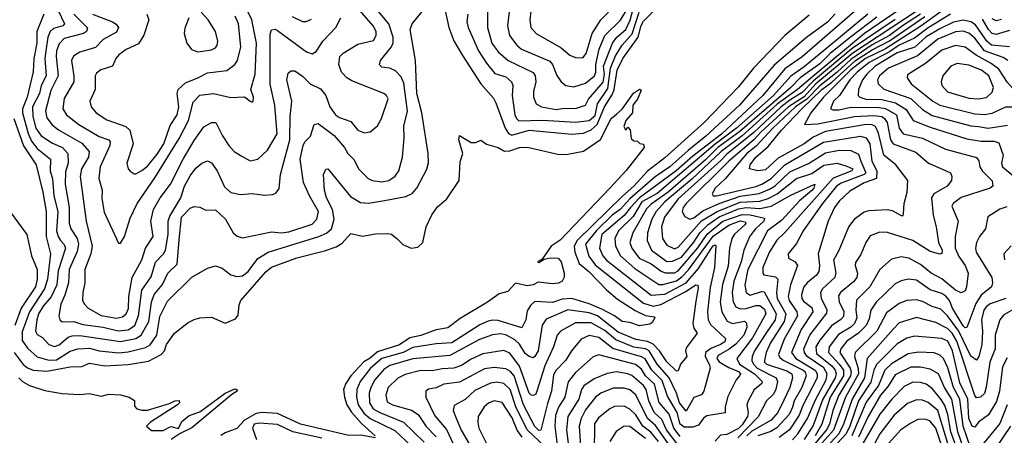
# Model space of a CAD drawing. Extents: x 1308313 to 1441400, y 959662 to 1036319.
# Tile 9 of 256: x 1341935 to 1347018, y 969417 to 971566. Entities that reach past the tile are written whole.
import ezdxf

# ---------------------------------------------------------------- set-up
doc = ezdxf.new("R2010")
doc.units = 0

msp = doc.modelspace()

# ---------------------------------------------------------------- linework, layer by layer
at = {"layer": '0CON10XD'}
for points in [[(1344464.7, 971635.3), (1344453.8, 971535), (1344464.2, 971485), (1344500.8, 971435), (1344525, 971414.1), (1344671.4, 971351.4), (1344685.3, 971335), (1344707.6, 971277.6), (1344729.4, 971245), (1344755, 971226.4), (1344795, 971219.4), (1344855, 971238.6), (1344902.7, 971275), (1344909.6, 971295), (1344908.6, 971335), (1344926.2, 971413.8), (1344956.2, 971485), (1345036, 971564), (1345115, 971696)], [(1342058.8, 971595), (1342023, 971505), (1342024.2, 971445), (1342008, 971365), (1342003.9, 971296.1), (1341973.6, 971165), (1341949.7, 971105), (1341948.8, 971085), (1341978.2, 970978.2), (1341995, 970938.9), (1342025, 970900.8), (1342093.2, 970845), (1342092.3, 970785), (1342103.5, 970743.5), (1342111.1, 970655), (1342132.3, 970575), (1342125.5, 970475), (1342132.8, 970445), (1342144.8, 970425), (1342164.6, 970404.6), (1342170.6, 970385), (1342132.7, 970267.3), (1342126.2, 970195), (1342097.2, 970132.8), (1342055.9, 970085), (1342032.6, 970045), (1342023.4, 970015), (1342017.2, 969955), (1342025, 969938.6), (1342052.8, 969922.8), (1342085, 969886.7), (1342115, 969876.3), (1342138, 969885), (1342184.9, 969925.1), (1342205, 969930.9), (1342245, 969932.6), (1342455, 969903), (1342535, 969917.9), (1342562.7, 969935), (1342600.9, 970005), (1342615.5, 970105), (1342629.8, 970145), (1342672.4, 970197.6), (1342700.3, 970255), (1342748, 970302), (1342758.7, 970428.7), (1342770, 970545), (1342815, 970591.9), (1342835, 970600.8), (1342865, 970596.9), (1342895, 970581.9), (1342945, 970583.1), (1342996.5, 970535), (1343036.9, 970465), (1343057.8, 970447.8), (1343085, 970438.8), (1343235, 970468.9), (1343285, 970464.2), (1343325, 970468.6), (1343445, 970508.2), (1343468.8, 970535), (1343478.2, 970575), (1343431.8, 970655), (1343400.2, 970725), (1343383, 970845), (1343397.7, 970915), (1343406.2, 970933.8), (1343435.6, 970964.4), (1343455, 971023.8), (1343475, 971030), (1343558.1, 970968.1), (1343611.2, 970905), (1343628.5, 970875), (1343661.5, 970841.5), (1343684.5, 970795), (1343734.2, 970745), (1343753.8, 970735), (1343805, 970727.5), (1343840, 970735), (1343872.6, 970757.4), (1343891.8, 970785), (1343911.2, 970855), (1343919.3, 970955), (1343917.1, 971015), (1343937.4, 971092.6), (1343918.3, 971238.3), (1343905, 971270.9), (1343875, 971301.2), (1343845, 971314.8), (1343805, 971320.9), (1343792.7, 971332.7), (1343797.9, 971355), (1343855, 971426.2), (1343862.9, 971447.1), (1343862.7, 971475), (1343840.5, 971545), (1343731.8, 971675)], [(1342311.2, 971595), (1342414.4, 971555), (1342433.1, 971543.1), (1342444.5, 971525), (1342435, 971502.1), (1342366.3, 971463.7), (1342327, 971423), (1342245, 971398.2), (1342212.2, 971377.8), (1342202.4, 971355), (1342214.3, 971274.3), (1342214.7, 971245), (1342165, 971158.1), (1342157.2, 971105), (1342176.2, 971075), (1342239.6, 971025), (1342345, 970962.5), (1342394.4, 970945), (1342402.5, 970935), (1342400.5, 970915), (1342350, 970805), (1342342.9, 970745), (1342360.8, 970685), (1342358.3, 970641.7), (1342370.5, 970570.5), (1342445, 970410), (1342455, 970410), (1342476.7, 970445), (1342505, 970539.2), (1342541.8, 970615), (1342632, 970748), (1342757.4, 970952.6), (1342805.8, 971045), (1342830.9, 971139.1), (1342865, 971175.3), (1342935, 971184), (1343025, 971163.8), (1343095, 971166.9), (1343125, 971144), (1343135, 971140), (1343140, 971145), (1343141.4, 971165), (1343128.5, 971205), (1343150, 971285), (1343156.6, 971445), (1343133.8, 971565), (1343095.3, 971645)], [(1344579.2, 971655), (1344568.9, 971565), (1344573.8, 971525), (1344601.1, 971495), (1344729.9, 971419.9), (1344775, 971381.9), (1344805, 971370.3), (1344841.7, 971368.3), (1344858.5, 971391.5), (1344891, 971495), (1344935, 971564.7), (1344975.3, 971605)], [(1341905.2, 971054.8), (1341954.7, 970914.7), (1342019.7, 970815), (1342055, 970674.3), (1342071.7, 970575), (1342072.4, 970445), (1342094.5, 970355), (1342079, 970225), (1342063.7, 970175), (1341984.7, 970055.3), (1341947.1, 969952.9), (1341947.9, 969907.9), (1341975, 969868.1), (1342025, 969823.3), (1342085, 969805.5), (1342125, 969807.7), (1342195, 969851.7), (1342234.8, 969865.2), (1342295, 969867.7), (1342345, 969853.6), (1342445, 969843.4), (1342495, 969848.5), (1342585, 969871.2), (1342607.7, 969885), (1342642.9, 969935), (1342658.8, 970031.2), (1342698.6, 970111.4), (1342823.8, 970235), (1342905, 970281.2), (1342945, 970293.1), (1342980.7, 970280.7), (1343025, 970246.5), (1343055, 970239.1), (1343085, 970241.8), (1343114, 970265), (1343165, 970332), (1343217.3, 970365), (1343478.5, 970445), (1343518.2, 970461.9), (1343545.2, 970485), (1343558, 970535), (1343549.1, 970585), (1343518.4, 970645), (1343508.9, 970685), (1343503.8, 970766.2), (1343515, 970792.9), (1343525, 970794.2), (1343535, 970784.2), (1343642.2, 970652.2), (1343695, 970620.2), (1343735, 970618.3), (1343818.1, 970631.9), (1343928, 970652), (1343961.7, 970668.3), (1343985.7, 970695), (1344036.2, 970793.8), (1344044.6, 970825.4), (1344042.9, 970875), (1344010.4, 971085), (1343984.8, 971185), (1343977.8, 971355), (1343951.4, 971515), (1343961.2, 971545), (1344011.8, 971608.2)], [(1342134.3, 971614.3), (1342166.6, 971545), (1342157.1, 971535), (1342109.6, 971520.4), (1342091.4, 971505), (1342079.7, 971475), (1342070.6, 971405), (1342064.6, 971365), (1342071.2, 971275), (1342045.4, 971225), (1342036.3, 971183.7), (1342001.5, 971115), (1342002, 971065), (1342018.5, 971005), (1342045, 970966.3), (1342105, 970928), (1342155.9, 970905.9), (1342182.7, 970875), (1342185.2, 970825), (1342170.8, 970779.2), (1342169.8, 970715), (1342189.7, 970595), (1342189.6, 970515), (1342198.1, 970485), (1342231.2, 970435), (1342238.6, 970405), (1342232.1, 970367.9), (1342190.5, 970275), (1342187.1, 970205), (1342168.5, 970141.5), (1342146.8, 970095), (1342136.6, 970035), (1342142.5, 970015), (1342155, 970004.1), (1342215, 970006.3), (1342260.8, 969990.8), (1342365, 969975.9), (1342442.5, 969957.5), (1342495, 969963.2), (1342528.6, 969985), (1342547.4, 970035), (1342565, 970168.5), (1342613, 970237), (1342636.7, 970313.3), (1342676.8, 970355), (1342687.4, 970375), (1342701.9, 970455), (1342701.5, 970525), (1342710, 970550), (1342767.2, 970645), (1342785.9, 970705), (1342815, 970758.2), (1342845, 970798.5), (1342875, 970824.4), (1342905, 970835.6), (1342925, 970825.6), (1342955, 970784.3), (1342992.2, 970702.2), (1343025, 970673.3), (1343075, 970662.1), (1343135, 970667.5), (1343199.1, 970659.1), (1343242, 970662), (1343259.6, 970670.4), (1343275, 970693.3), (1343280.8, 970765), (1343329.8, 970945), (1343330.6, 971065), (1343339, 971145), (1343313.8, 971255), (1343321.1, 971288.9), (1343335, 971302.5), (1343355, 971302.2), (1343395, 971273.9), (1343434.8, 971234.8), (1343487.8, 971207.8), (1343514.6, 971175), (1343535.3, 971115), (1343565, 971074.7), (1343585, 971059.7), (1343645, 971040), (1343680.6, 970995), (1343715, 970980.5), (1343745, 970987.1), (1343782.2, 971017.8), (1343802.3, 971055), (1343837.6, 971157.6), (1343829.2, 971175), (1343814, 971185), (1343650.2, 971250.2), (1343623.1, 971265), (1343595.6, 971295.6), (1343581.8, 971335), (1343587.1, 971375), (1343605, 971393.6), (1343680.4, 971439.6), (1343761.8, 971458.2), (1343775.9, 971485), (1343774.7, 971505), (1343759.2, 971535), (1343669.3, 971639.3)], [(1342213.7, 971595), (1342284.2, 971524.2), (1342279.1, 971505), (1342265, 971494), (1342165, 971468.8), (1342138.1, 971441.9), (1342125.2, 971405), (1342122.6, 971375), (1342133.8, 971275), (1342095, 971200), (1342067.8, 971095), (1342075, 971059.5), (1342102, 971022), (1342135, 970996.5), (1342255, 970927.9), (1342293.3, 970885), (1342290.2, 970855), (1342254.8, 970795), (1342247.6, 970755), (1342277.6, 970525), (1342309.4, 970395), (1342302.5, 970355), (1342271.3, 970275), (1342271.8, 970205), (1342260, 970155), (1342259.7, 970115), (1342268.8, 970095), (1342288.2, 970075), (1342355, 970037.7), (1342435, 970023), (1342465, 970030.8), (1342485, 970046.1), (1342496.4, 970073.6), (1342498.9, 970135), (1342516.3, 970233.7), (1342565.6, 970325), (1342585, 970384.6), (1342624.7, 970445), (1342611.1, 970525), (1342626.5, 970585), (1342659.6, 970645), (1342713.8, 970716.2), (1342778.1, 970845), (1342835, 970941.8), (1342885, 971012.5), (1342925, 971034.6), (1342946.9, 971035), (1342982.1, 970965), (1343015, 970915.6), (1343042.2, 970885), (1343078.3, 970861.7), (1343125, 970837.1), (1343164.3, 970845), (1343215, 970891.1), (1343263.6, 970976.4), (1343252, 971125), (1343227.3, 971232.7), (1343228, 971492), (1343235, 971514.2), (1343253.6, 971516.4), (1343265, 971510.4), (1343415, 971400.4), (1343445, 971389.5), (1343465, 971401.4), (1343499.1, 971455), (1343566.2, 971525), (1343593.1, 971575)], [(1342591.8, 971595), (1342601.1, 971565), (1342575.4, 971485.4), (1342548.9, 971441.1), (1342485, 971411.8), (1342447.5, 971385), (1342430.5, 971365), (1342414.2, 971325), (1342354, 971306), (1342330.6, 971289.4), (1342323.9, 971275), (1342323.9, 971205), (1342297.3, 971145), (1342303.9, 971115), (1342328.9, 971085), (1342385, 971048.8), (1342483.5, 971013.5), (1342502.9, 970995), (1342520, 970925), (1342488.1, 970825), (1342495.6, 970795.6), (1342505, 970783.8), (1342525, 970770), (1342535, 970770), (1342565, 970785.6), (1342595, 970808.9), (1342645, 970870.4), (1342679.3, 970925), (1342711.3, 971018.7), (1342747, 971075), (1342755.9, 971115), (1342748.6, 971185), (1342752.3, 971205), (1342790, 971240), (1342853.8, 971266.2)], [(1342808.9, 971575), (1342787.6, 971522.4), (1342784.4, 971495), (1342797.1, 971445), (1342821.7, 971411.7), (1342855, 971400), (1342925, 971410.4), (1342945, 971420.6), (1342955, 971434), (1342958.5, 971455), (1342945.6, 971504.4), (1342908.2, 971565), (1342871.9, 971605)], [(1346145, 971597.1), (1346105, 971552.9), (1345996.6, 971473.3), (1345829.8, 971330.2), (1345651.5, 971125), (1345476.9, 970963.1), (1345385, 970890.5), (1345291.1, 970805), (1345215.9, 970754.1), (1345085, 970640.8), (1345034.6, 970585), (1344992.7, 970555), (1344913, 970477), (1344855.9, 970405), (1344873.4, 970343.4), (1344905, 970298.7), (1345155, 970099.9), (1345205, 970084.4), (1345245, 970093.8), (1345370.7, 970159.3), (1345425, 970194.8), (1345435, 970194.4), (1345437.6, 970177.6), (1345425, 970110.8), (1345409.8, 969995), (1345415, 969970.6), (1345432.9, 969945), (1345377.8, 969872.2), (1345372.5, 969855), (1345378.2, 969825), (1345346.1, 969785), (1345335, 969750), (1345325, 969749.4), (1345275, 969797.6), (1345238.3, 969855), (1345205, 969889.2), (1345175, 969902.7), (1345115, 969912), (1345025, 969950.8), (1344918.4, 970035), (1344875, 970051), (1344765, 970066.6), (1344652.3, 970017.7), (1344632.8, 969987.2), (1344610.8, 969855), (1344595, 969824.6), (1344585, 969818.8), (1344565, 969824.6), (1344545, 969840.8), (1344515, 969888.6), (1344491.1, 969911.1), (1344448.5, 969935), (1344418.6, 969941.4), (1344375, 969936.5), (1344307.8, 969912.2), (1344155, 969829.3), (1343965, 969812), (1343845, 969778.4), (1343815, 969757.8), (1343767.7, 969705), (1343747.1, 969665), (1343739.5, 969635), (1343740.5, 969585), (1343760.4, 969555), (1343794, 969535), (1343915.9, 969485.9), (1344022.1, 969382.1)], [(1346245, 971608.4), (1345975, 971374.5), (1345885, 971311.9), (1345771.8, 971175), (1345558.5, 970975), (1345409.3, 970860.7), (1345323.5, 970785), (1345135, 970644.4), (1345088.9, 970595), (1345056, 970554), (1344939.4, 970455), (1344927.7, 970385), (1344944.8, 970345), (1344965, 970322.3), (1345195, 970141.8), (1345265, 970147.4), (1345375, 970206.3), (1345439.6, 970280.4), (1345505.7, 970385), (1345515, 970396.3), (1345525, 970402.1), (1345528.3, 970398.3), (1345521.5, 970285), (1345498.6, 970181.3), (1345485.2, 970055), (1345489.8, 970015), (1345500.2, 969990.2), (1345578.7, 969918.7), (1345575, 969900.9), (1345552.4, 969887.6), (1345503, 969867), (1345475.1, 969845), (1345472.8, 969825), (1345494.6, 969785), (1345498.7, 969765), (1345467.5, 969645), (1345455, 969626.2), (1345415, 969612.9), (1345375, 969543.1), (1345341.4, 969585), (1345325.6, 969635), (1345287.6, 969715), (1345225.9, 969785), (1345184.4, 969854.4), (1345165, 969864), (1345105, 969873.9), (1345011.7, 969911.7), (1344955, 969959), (1344885, 969998.6), (1344805, 969999.1), (1344727.3, 969955), (1344710, 969935), (1344691.2, 969875), (1344645, 969776.2), (1344605.2, 969645), (1344599.3, 969630.7), (1344587.4, 969622.6), (1344575, 969624.2), (1344565, 969634.6), (1344514.4, 969774.4), (1344465, 969841.6), (1344435, 969855.8), (1344325, 969838.3), (1344265, 969811.3), (1344215, 969778.1), (1344175.4, 969764.6), (1344115, 969761.6), (1344065, 969750.2), (1344005, 969753), (1343925, 969731.2), (1343886.4, 969713.6), (1343836.4, 969665), (1343825.7, 969625), (1343831.2, 969591.2), (1343858.9, 969575), (1343957.7, 969547.7), (1343991.2, 969525), (1344032.8, 969462.8), (1344085, 969409.4)], [(1346312.7, 971595), (1346111.7, 971428.3), (1345985, 971323.2), (1345915, 971274.5), (1345826.6, 971175), (1345635, 971005.8), (1345525, 970922.5), (1345225, 970667.5), (1345147.1, 970625), (1345102, 970548), (1345026.2, 970475), (1345006.7, 970435), (1345011.3, 970395), (1345036, 970345), (1345110.1, 970280.1), (1345235, 970197.9), (1345255, 970197.8), (1345325, 970215.9), (1345353.9, 970236.1), (1345387.6, 970272.4), (1345515, 970446.7), (1345595, 970504.5), (1345655, 970526.4), (1345680.6, 970520.6), (1345683.9, 970515), (1345677.7, 970505), (1345625, 970457), (1345611.8, 970435), (1345599.6, 970385), (1345591.9, 970291.9), (1345562.6, 970197.4), (1345551.2, 970105), (1345559.2, 970055), (1345587.7, 970007.7), (1345615, 969994.8), (1345676.9, 970006.9), (1345687.3, 969997.3), (1345688.4, 969975), (1345673.3, 969935), (1345631.1, 969888.9), (1345597.8, 969862.2), (1345540.6, 969829.4), (1345533.6, 969815), (1345545, 969796.7), (1345595, 969767.2), (1345645, 969747), (1345655.3, 969735), (1345653.3, 969726.7), (1345632.7, 969705), (1345591.2, 969618.8), (1345577.1, 969565), (1345576.1, 969533.9), (1345482.2, 969517.8), (1345465, 969505.4), (1345439.5, 969470.5), (1345410.7, 969459.3), (1345365, 969460.4), (1345345, 969474.4), (1345328.6, 969535), (1345279.6, 969619.6), (1345251.3, 969701.3), (1345197.7, 969755), (1345163.2, 969813.2), (1345145, 969823.9), (1344996.9, 969866.9), (1344925, 969923.3), (1344875, 969933.1), (1344832.7, 969915), (1344784, 969855), (1344754.2, 969805.8), (1344704.3, 969755), (1344690.7, 969730.7), (1344681, 969645), (1344658.9, 969581.1), (1344625, 969443.3), (1344615, 969443.2), (1344595, 969462.5), (1344535, 969574.8), (1344488, 969725), (1344467.8, 969747.8), (1344445, 969760.4), (1344385, 969767.4), (1344335, 969760.4), (1344205, 969693), (1344125, 969682.1), (1344085, 969663.1), (1344044.8, 969655.2), (1344031.9, 969645), (1344030.8, 969615), (1344077.5, 969517.5), (1344137.8, 969447.8), (1344172.7, 969372.7)], [(1344132.3, 971605), (1344150, 971525), (1344176.7, 971456.7), (1344220.9, 971380.9), (1344315.7, 971235), (1344380.2, 971160.2), (1344393.6, 971136.4), (1344440.7, 971005), (1344458.4, 970978.4), (1344475, 970969.4), (1344565, 970994.2), (1344785, 970974.8), (1344845, 970980.2), (1344885, 970995.8), (1344915.4, 971024.6), (1344953.2, 971115), (1344995, 971180.2), (1345004.4, 971205.6), (1345018.5, 971305), (1345048.5, 971365), (1345127, 971475), (1345143.3, 971536.7), (1345155, 971559), (1345212.6, 971615)], [(1344247.7, 971595), (1344243.8, 971555), (1344249.8, 971525), (1344303.3, 971405), (1344345, 971341.6), (1344387.6, 971287.6), (1344445, 971270.8), (1344474.1, 971244.1), (1344481, 971225), (1344476.7, 971175), (1344491.1, 971075), (1344498.9, 971055), (1344512.4, 971042.4), (1344635, 971046.7), (1344805, 971035.5), (1344875, 971044.8), (1344905, 971070.5), (1344918.3, 971131.7), (1344970.4, 971209.6), (1344984.4, 971315), (1345010.2, 971379.8), (1345044.3, 971435), (1345097.4, 971492.6), (1345132.9, 971605)], [(1344350, 971615), (1344349.3, 971525), (1344372.3, 971445), (1344405, 971399.6), (1344455.7, 971355.7), (1344585, 971293.1), (1344595.3, 971275), (1344599.7, 971245), (1344587.6, 971195), (1344587.8, 971165), (1344601.4, 971131.4), (1344628.6, 971115), (1344705, 971101.6), (1344745, 971108.1), (1344805, 971106.5), (1344856.5, 971123.5), (1344872, 971155), (1344946.2, 971243.8), (1344953.4, 971285), (1344948.3, 971325), (1344995.6, 971444.4), (1345017.5, 971475), (1345063.6, 971515), (1345085.9, 971564.1), (1345100.5, 971615)], [(1346485, 971624.6), (1346295.5, 971494.5), (1346038.8, 971281.2), (1345950.6, 971205), (1345845, 971129), (1345665, 970965.2), (1345556.4, 970885), (1345405, 970741.5), (1345266, 970625), (1345221.3, 970575), (1345198.9, 970535), (1345176.3, 970465), (1345174.4, 970425), (1345196.3, 970375), (1345276.2, 970316.2), (1345305, 970317.4), (1345351, 970339), (1345415, 970415.2), (1345445.7, 970464.3), (1345486.5, 970505), (1345545, 970547.5), (1345645, 970589), (1345685, 970595.6), (1345755, 970589.6), (1345815, 970602.7), (1345915, 970659.6), (1346039.2, 970715), (1346035.3, 970695.3), (1346025, 970682.5), (1345961.2, 970628.8), (1345869.7, 970530.3), (1345795.3, 970474.7), (1345693.4, 970275), (1345678.5, 970195), (1345685.2, 970155.2), (1345705, 970142.7), (1345765, 970160.2), (1345778.6, 970158.6), (1345839.3, 970045), (1345834.2, 970015), (1345790.9, 969949.1), (1345727.9, 969855), (1345715.5, 969825), (1345715.2, 969805), (1345722.7, 969785), (1345741.6, 969765), (1345840, 969715), (1345846.8, 969695), (1345838.2, 969655), (1345825, 969628), (1345790.2, 969595), (1345747.2, 969512.8), (1345641.5, 969405)], [(1346585.3, 971595), (1346491.4, 971535), (1346425, 971484.2), (1346335, 971435.8), (1346225, 971360.5), (1346155.6, 971295), (1346065, 971224.6), (1345998.8, 971155), (1345939.8, 971115), (1345822.2, 971005), (1345737, 970913), (1345688.2, 970875), (1345576.3, 970743.7), (1345524.3, 970695), (1345510, 970665), (1345515.3, 970655.3), (1345531.2, 970655), (1345735, 970704.1), (1345765.7, 970715), (1345815, 970745.4), (1345885, 970814.9), (1346085, 970933.2), (1346275, 970963.3), (1346305, 970955.2), (1346323.5, 970925), (1346333.8, 970835), (1346359, 970785), (1346358.1, 970745), (1346295, 970722.6), (1346219.9, 970680.1), (1346165, 970628), (1346141.1, 970595), (1346108.2, 970525), (1346056.8, 970355), (1346063.5, 970295), (1346060.2, 970265), (1346048.1, 970245), (1346001.8, 970208.2), (1345983.1, 970185), (1345971, 970145), (1345972.8, 970125), (1345981.6, 970111.6), (1346025, 970077.5), (1346029.6, 970055), (1345969, 969965), (1345918.6, 969845), (1345942.3, 969815), (1346040.6, 969755), (1346052, 969735), (1346052.1, 969715), (1345978, 969572), (1345958.5, 969521.5), (1345908.3, 969445), (1345855, 969405.4)], [(1346567.6, 971612.4), (1346235, 971392.8), (1346045.4, 971235), (1345985, 971167.9), (1345904, 971116), (1345763, 970987)], [(1346691, 971609), (1346587.1, 971532.9), (1346405, 971415.2), (1346301.1, 971365), (1346225, 971306.5), (1346084.3, 971165), (1346019.2, 971085), (1345986.2, 971025), (1346055, 971028.3), (1346245.1, 971064.9), (1346345, 971070.5), (1346384.9, 971064.9), (1346399.8, 971055), (1346412.4, 971035), (1346430, 970945), (1346444.6, 970924.6), (1346561.2, 970881.2), (1346626.7, 970825), (1346702.1, 970792.1), (1346739.4, 970775), (1346747.5, 970755), (1346745.5, 970735), (1346722.9, 970705), (1346653.7, 970666.3), (1346642.5, 970645), (1346649.7, 970555), (1346666.5, 970495), (1346678.1, 970415), (1346697.6, 970375), (1346695, 970358.1), (1346685, 970354.7), (1346635, 970368.5), (1346545.4, 970425.4), (1346415, 970465.8), (1346375, 970466.8), (1346325, 970447.9), (1346302.5, 970415), (1346277.4, 970352.6), (1346249.3, 970310.7), (1346247.3, 970295), (1346259.3, 970255), (1346256.1, 970233.9), (1346239.5, 970210.5), (1346172.4, 970155), (1346162.2, 970137.8), (1346164.8, 970105), (1346188.7, 970058.7), (1346188, 970032), (1346174.1, 970015.9), (1346126.4, 969983.6), (1346065, 969909.8), (1346044.9, 969875), (1346048.8, 969841.2), (1346128.3, 969775), (1346144.6, 969755), (1346149.9, 969735), (1346144.7, 969715), (1346081.2, 969605), (1346031, 969469), (1345985.4, 969395)], [(1346739.5, 971595), (1346625, 971523.7), (1346555, 971470.7), (1346475, 971434.5), (1346425, 971400.3), (1346319.7, 971345), (1346257.8, 971295), (1346219.6, 971255), (1346167.4, 971175), (1346136.8, 971145), (1346121.1, 971105), (1346135, 971099.2), (1346165, 971100.9), (1346225, 971113.6), (1346372.4, 971112.4), (1346405, 971107.2), (1346460.7, 971075), (1346475.6, 971005), (1346496.5, 970976.5), (1346595, 970954.1), (1346715, 970897.5), (1346873.5, 970853.5), (1346886.5, 970836.5), (1346892.3, 970805), (1346903.1, 970785), (1346955, 970732.9), (1346959.1, 970705), (1346945.2, 970694.8), (1346795, 970646.5), (1346753.5, 970616.5), (1346747.3, 970602.7), (1346779.4, 970525), (1346764.3, 970445), (1346764.8, 970385), (1346782.7, 970342.7), (1346815.4, 970295.4), (1346831.7, 970255), (1346823.3, 970185), (1346815, 970164.3), (1346795, 970154.4), (1346765, 970167.4), (1346695, 970225.8), (1346640.4, 970255), (1346585, 970299.8), (1346525, 970333.7), (1346485, 970340.6), (1346435, 970327.9), (1346375, 970274.5), (1346323.7, 970185), (1346255, 970115.5), (1346251.4, 970065), (1346256.7, 970025), (1346245.2, 969995), (1346225, 969976.1), (1346162, 969938), (1346113.7, 969875), (1346110, 969845), (1346165.2, 969785.2), (1346187.5, 969755), (1346187.6, 969725), (1346119.6, 969615), (1346076.1, 969475), (1346042.1, 969415)], [(1342853.8, 971266.2), (1342905, 971291.8), (1343005, 971304.1), (1343045.8, 971334.2), (1343060, 971355), (1343076.4, 971425), (1343064.3, 971545), (1343046.6, 971585)], [(1343341.7, 971581.7), (1343395, 971557.3), (1343413.6, 971556.4), (1343441.1, 971568.9)], [(1346010, 971590), (1345884.6, 971485), (1345723.8, 971316.2), (1345645, 971219.3), (1345468.8, 971035), (1345265, 970851.3), (1345175, 970783.2), (1345104.9, 970705), (1345046, 970654), (1344813.4, 970425), (1344797.4, 970395), (1344800.9, 970365), (1344822.7, 970305), (1344872.3, 970265), (1344965, 970169.4), (1345021.2, 970121.2), (1345111.9, 970061.9), (1345165, 970036.5), (1345209.6, 970029.6), (1345214.3, 970025), (1345199.4, 970000.6), (1345187.9, 969992.1), (1345135, 969982.8), (1345085, 970000.9), (1345045, 970005.7), (1345005.1, 970035.1), (1344939.5, 970069.5), (1344875, 970097.6), (1344785, 970124), (1344735, 970120.6), (1344685, 970104.8), (1344595, 970108.7), (1344571.2, 970088.8), (1344555, 970060.8), (1344546.9, 970015), (1344526.5, 969973.5), (1344405, 970011), (1344375, 970013.2), (1344352.9, 970007.1), (1344310.8, 969989.2), (1344165, 969895.2), (1344085, 969890.9), (1343965, 969871.7), (1343914.4, 969845.6), (1343805, 969815.1), (1343746.2, 969765), (1343691.8, 969695), (1343674.5, 969655), (1343672.8, 969615), (1343681.4, 969575), (1343711.6, 969531.6), (1343744.2, 969504.2), (1343872, 969442), (1343955, 969363)], [(1346360.5, 971579.5), (1346223.7, 971476.3), (1346118.8, 971391.2), (1346065, 971338.5), (1345964.1, 971265), (1345915.1, 971215), (1345652.3, 970987.7), (1345538.7, 970905), (1345475, 970840.9), (1345281.8, 970675), (1345195, 970613), (1345171.5, 970588.5), (1345099.4, 970465), (1345085.3, 970415), (1345094.8, 970385), (1345132.4, 970332.4), (1345195, 970304.2), (1345245.6, 970265.6), (1345266.7, 970256.7), (1345315, 970257.7), (1345335, 970268.4), (1345435, 970386), (1345483.1, 970456.9), (1345565, 970524.4), (1345665, 970559.6), (1345705, 970558), (1345779.3, 970539.3), (1345777, 970525), (1345733.6, 970485), (1345703.8, 970446.2), (1345673.5, 970375), (1345659.5, 970315), (1345621.7, 970215), (1345612.9, 970155), (1345618.3, 970108.3), (1345632.2, 970082.2), (1345655, 970071.7), (1345685, 970072.6), (1345735, 970089), (1345755, 970089), (1345779.6, 970069.6), (1345787.5, 970045), (1345718.2, 969921.8), (1345637.6, 969815), (1345650.5, 969785), (1345728.1, 969735), (1345767.5, 969695), (1345765.5, 969684.5), (1345727.2, 969652.8), (1345695.8, 969595), (1345689.2, 969575), (1345695.5, 969535.5), (1345692.1, 969515), (1345665, 969472.4), (1345645, 969452.7), (1345585, 969421.5), (1345552.6, 969417.4), (1345525, 969387.1)], [(1346455, 971566.9), (1346233.2, 971416.8), (1346031.1, 971248.9), (1345975, 971189.3), (1345915, 971153.9), (1345865.3, 971114.7), (1345725, 970983.1), (1345585, 970871.6), (1345555, 970838), (1345335, 970639.4), (1345263.9, 970545), (1345247.7, 970495), (1345252.5, 970435), (1345275, 970400.6), (1345315, 970381.1), (1345335, 970390.2), (1345454, 970526), (1345535.1, 970574.9), (1345655, 970623.2), (1345755, 970628.7), (1345798.8, 970641.2), (1345845, 970665.4), (1345945, 970744.8), (1346025, 970770.9), (1346086.8, 970813.2), (1346155, 970823.7), (1346205, 970809.4), (1346235.8, 970795), (1346231.2, 970785), (1346133.5, 970746.5), (1345885, 970466.7), (1345843, 970427), (1345805, 970365.5), (1345772, 970285), (1345770.8, 970255), (1345777, 970247), (1345836, 970236), (1345849.5, 970225), (1345841.5, 970155), (1345844.4, 970125), (1345889.6, 970045), (1345881.9, 970005), (1345810.4, 969895), (1345787.6, 969845), (1345779, 969805), (1345779.5, 969795), (1345789.6, 969785), (1345895, 969750.5), (1345921.1, 969735), (1345923.7, 969715), (1345909.8, 969665), (1345880.4, 969599.6), (1345848, 969535), (1345815, 969496.5), (1345715, 969438.9), (1345688.4, 969415)], [(1345925, 969394.1), (1345952.6, 969425), (1346001.2, 969505), (1346041.7, 969598.3), (1346097.6, 969705), (1346103.3, 969735), (1346086.4, 969766.4), (1346000.7, 969825), (1345985.8, 969845), (1345983.3, 969865), (1346014.5, 969935.5), (1346101.8, 970048.2), (1346103.3, 970065), (1346073.6, 970125), (1346069.8, 970155), (1346079.3, 970175), (1346144.2, 970235), (1346149.5, 970255), (1346137.7, 970325), (1346166.1, 970373.9), (1346215.6, 970494.4), (1346250.1, 970539.9), (1346295, 970572.1), (1346320.5, 970579.5), (1346415, 970585.4), (1346439.6, 970579.6), (1346485, 970553.1), (1346495, 970554), (1346498, 970562), (1346501.5, 970615), (1346516.9, 970675), (1346520, 970735), (1346457.9, 970815), (1346395.6, 970865), (1346368.8, 970978.8), (1346353.6, 971013.6), (1346335, 971022.5), (1346305, 971023.8), (1346095, 970987.7), (1346030.7, 970959.3), (1345984.9, 970925.1), (1345850.1, 970849.9), (1345785, 970789.8), (1345744.8, 970784.8), (1345701.9, 970795), (1345706, 970815), (1345735.9, 970855), (1345799.1, 970910.9), (1345867.4, 970995), (1345972.2, 971105), (1346076.6, 971205), (1346127.5, 971242.5), (1346249.8, 971355), (1346335, 971410.4), (1346425, 971456.1), (1346608.2, 971581.8)], [(1347045, 971426.2), (1346951.4, 971435), (1346928.4, 971455), (1346868.7, 971538.7), (1346844.7, 971554.7), (1346805, 971562.8), (1346755, 971553.7), (1346685, 971518.2), (1346615, 971476.8), (1346555.5, 971424.5), (1346465, 971395.3), (1346351.6, 971325), (1346308.3, 971285), (1346285.6, 971255), (1346264.3, 971205), (1346262.7, 971175), (1346272.7, 971165), (1346302.9, 971155), (1346385, 971154.1), (1346455.5, 971135.5), (1346511.9, 971101.9), (1346547.5, 971045), (1346635, 971010), (1346825, 970950.2), (1346897.5, 970937.5), (1346965, 970938), (1346989.2, 970929.2), (1347012.4, 970865), (1347003.8, 970825), (1347008, 970805), (1347068.9, 970755)], [(1347045, 971510.2), (1346975, 971489.8), (1346955, 971493.9), (1346935.9, 971515), (1346905, 971568.9)], [(1347002.6, 971567.4), (1346975, 971559.5), (1346955, 971570.4)], [(1347035.8, 971355.8), (1347011.4, 971371.4), (1346915.9, 971405.9), (1346865, 971470.6), (1346835, 971497.1), (1346805, 971506.2), (1346765, 971503.9), (1346673.9, 971465), (1346570, 971380), (1346420.2, 971315), (1346373.9, 971275), (1346363.8, 971255), (1346365.9, 971235), (1346395, 971207.7), (1346535, 971159.2), (1346595, 971101.5), (1346645, 971070.3), (1346845, 971017.8), (1346883.8, 971013.8), (1346935, 971005.2), (1347035, 971021.4)], [(1346915, 971075.6), (1346955, 971083.3), (1347025, 971114.8), (1347096.2, 971115), (1347105.6, 971125), (1347100.5, 971145), (1347075.3, 971195), (1347035, 971241.6), (1346990.2, 971310.2), (1346950.1, 971340.1), (1346871.8, 971381.8), (1346815, 971424.4), (1346765, 971432.4), (1346695, 971408.3), (1346610.7, 971339.3), (1346518.2, 971281.8), (1346515.5, 971265), (1346536.2, 971235), (1346649.1, 971145), (1346684.6, 971124.6), (1346865, 971080.2), (1346915, 971075.6)], [(1346885, 971156.2), (1346925, 971164.1), (1346955, 971190.9), (1346961.6, 971215), (1346937.5, 971275), (1346900, 971305), (1346835, 971331.7), (1346775, 971340.2), (1346742.1, 971325), (1346700.8, 971275), (1346691.8, 971245), (1346694.6, 971225), (1346725, 971192.5), (1346835, 971159.8), (1346885, 971156.2)], [(1341905.9, 969845.9), (1341953.5, 969783.5), (1341975.9, 969765.9), (1342004.5, 969755), (1342075, 969748.4), (1342195, 969771.4), (1342255, 969773.8), (1342295, 969791.1), (1342375, 969777.2), (1342495, 969783.1), (1342599.6, 969800.4), (1342665.1, 969834.9), (1342682.6, 969855), (1342693.4, 969886.6), (1342734, 969946), (1342805, 970000.5), (1342835, 970015.6), (1342865.5, 970024.5), (1342925, 970028.9), (1342995, 969997.5), (1343049.8, 970020.2), (1343061.9, 970038.1), (1343067.9, 970092.1), (1343076.8, 970115), (1343205, 970262.7), (1343235, 970286.1), (1343365, 970335.3), (1343508.7, 970371.3), (1343567.8, 970392.2), (1343599.5, 970410.5), (1343645, 970460), (1343705, 970446.9), (1343771.7, 970458.3), (1343835, 970460), (1343855, 970456.7), (1343882.5, 970435), (1343913.4, 970403.4), (1343955, 970385.3), (1343989.7, 970390.3), (1344015.6, 970414.4), (1344033, 970495), (1344062, 970558), (1344091.7, 970598.3), (1344139.8, 970640.2), (1344204.4, 970735), (1344208.6, 970831.4), (1344222.9, 970875), (1344202.7, 970945), (1344205, 970966.7), (1344265, 970931.2), (1344289.3, 970930.7), (1344315, 970943.3), (1344345, 970923.3), (1344405, 970905.8), (1344437, 970887), (1344465, 970887.3), (1344515, 970905.3), (1344556.9, 970906.9), (1344719.7, 970869.7), (1344765, 970870.6), (1344845, 970885.8), (1344933.8, 970946.2), (1344988.8, 971055), (1345015, 971077.5), (1345045, 971103.8), (1345103.6, 971186.4), (1345135, 971207.5), (1345142.5, 971202.5), (1345124.3, 971155), (1345100, 971125), (1345099.2, 971085), (1345064.2, 971045), (1345054.5, 971014.5), (1345060, 971000), (1345065, 970997.5), (1345075, 971010), (1345087, 970997), (1345091.7, 970951.7), (1345105, 970940), (1345125, 970937.5), (1345136.7, 970926.7), (1345155, 970922.5), (1345158, 970905), (1345065, 970786.9), (1344981.2, 970695), (1344725, 970426.5), (1344678, 970395), (1344631.7, 970328.3), (1344607.5, 970315), (1344615, 970311.2), (1344641.7, 970328.3), (1344674.4, 970335.6), (1344715, 970332.5), (1344729.4, 970315), (1344745.8, 970255), (1344746.2, 970235), (1344736, 970215), (1344715.7, 970204.3), (1344685, 970200.7), (1344610.7, 970209.3), (1344586.2, 970195), (1344555, 970190.4), (1344495, 970203.3), (1344455, 970161.2), (1344410.9, 970149.1), (1344349.4, 970105), (1344208.9, 970021.1), (1344145, 969973.4), (1344085, 969962.8), (1344005, 969932.7), (1343948.4, 969921.6), (1343895, 969884.6), (1343781.5, 969848.5), (1343745, 969816.2), (1343712.3, 969797.7), (1343643.7, 969725), (1343617.7, 969685), (1343607.1, 969655), (1343610.8, 969615), (1343623.2, 969575), (1343647.6, 969537.6), (1343698.7, 969478.7), (1343769.2, 969415)], [(1345763, 970987), (1345724.2, 970945.8), (1345595, 970835.1), (1345374.9, 970615.1), (1345360, 970595), (1345354.5, 970574.5), (1345369.4, 970549.4), (1345394, 970534), (1345415, 970541.5), (1345462.1, 970577.9), (1345545, 970615.3), (1345655, 970653.6), (1345752.2, 970667.8), (1345805, 970689.3), (1345835, 970706.7), (1345910.3, 970779.7), (1346007.6, 970822.4), (1346095, 970878.5), (1346165, 970890.7), (1346225, 970890.2), (1346265, 970871.6), (1346277.5, 970835), (1346303.3, 970775), (1346294.2, 970765.8), (1346175, 970721.6), (1346152.3, 970705), (1346078.5, 970615), (1345979.6, 970475), (1345945, 970409.6), (1345902.5, 970355), (1345903.9, 970333.9), (1345937.8, 970315), (1345950, 970295), (1345914.6, 970195.4), (1345902, 970135), (1345907.5, 970115), (1345947.5, 970055), (1345951, 970035), (1345881, 969915), (1345852.9, 969835), (1345859.8, 969819.8), (1345876.5, 969806.5), (1345978.8, 969755), (1345989.2, 969745), (1345994.8, 969725), (1345972.8, 969665), (1345932.4, 969595), (1345923.7, 969563.7), (1345907.9, 969525), (1345843.3, 969456.7), (1345812.5, 969437.5), (1345744.8, 969415)], [(1347031.3, 970598.7), (1346995, 970586), (1346933.2, 970546.8), (1346921.1, 970485), (1346889.1, 970445), (1346874.6, 970415), (1346869.3, 970385), (1346872.8, 970365), (1346953.2, 970233.2), (1346957.6, 970205), (1346950.9, 970185), (1346898.8, 970141.2), (1346870.5, 970099.5), (1346825, 969975.4), (1346815, 969972.5), (1346805, 969982.7), (1346749.5, 970075), (1346734.6, 970115), (1346716.3, 970136.3), (1346695, 970149.8), (1346635, 970169.6), (1346565, 970218.8), (1346523.9, 970223.9), (1346485, 970216.6), (1346455, 970199.7), (1346356.4, 970105), (1346328.2, 970065), (1346320.2, 970019.8), (1346304.8, 969985), (1346265.2, 969945), (1346205.5, 969904.5), (1346173.9, 969865), (1346168.8, 969845), (1346222.5, 969765), (1346227.9, 969745), (1346224.4, 969725), (1346163.1, 969625), (1346131.8, 969545), (1346115.3, 969475), (1346099.7, 969445), (1346029.2, 969360.8)], [(1341885, 970572), (1341971.4, 970455), (1341996.2, 970345), (1342025.2, 970275.2), (1342024.8, 970224.8), (1342016.8, 970185), (1341941.9, 970075), (1341909.5, 969985)], [(1347052.4, 970397.6), (1347015.4, 970355), (1347018.7, 970325)], [(1347025.4, 970125), (1346945, 970097.4), (1346925, 970083.5), (1346912.6, 970065), (1346899.5, 970015), (1346905.2, 969955), (1346901.6, 969885), (1346886.9, 969825), (1346875, 969806), (1346845, 969827.2), (1346783, 969955), (1346724.8, 970035), (1346690, 970070), (1346645, 970082.6), (1346595, 970109.3), (1346565, 970117.5), (1346515, 970115.2), (1346475, 970098.4), (1346409.8, 970050.2), (1346359.3, 969955), (1346247.5, 969845), (1346244.4, 969825), (1346263, 969762.9), (1346264.5, 969735), (1346198, 969615), (1346136, 969444), (1346008.6, 969301.4)], [(1347082.6, 970077.4), (1347015, 970040.8), (1346994.2, 970015), (1346970.2, 969935), (1346970.5, 969865), (1346943.5, 969795), (1346924, 969666), (1346915, 969634.4), (1346894.4, 969615), (1346875, 969611.6), (1346865, 969623.4), (1346772.4, 969905), (1346748.2, 969945), (1346725, 969969.2), (1346665, 970000), (1346565, 970025.8), (1346475, 969999.7), (1346445, 969967.5), (1346310.3, 969815), (1346295.7, 969714.3), (1346232.1, 969605), (1346187.3, 969475), (1346162.9, 969425), (1346061.9, 969315)], [(1347032.3, 969817.7), (1347008.2, 969771.8), (1346992.3, 969645), (1346977.1, 969592.9), (1346936.4, 969523.6), (1346884.4, 969485.6), (1346865, 969460.4), (1346851.4, 969465), (1346835.1, 969505), (1346828.8, 969605), (1346788.3, 969688.3), (1346750.3, 969855), (1346726.2, 969903.8), (1346695, 969918.7), (1346555, 969930.4), (1346515, 969920), (1346465, 969890), (1346357.3, 969782.7), (1346344.1, 969755), (1346328.6, 969691.4), (1346265, 969596), (1346220.8, 969465), (1346201.5, 969425), (1346088, 969302)], [(1345345, 969410.5), (1345311.9, 969455), (1345287.6, 969527.6), (1345236.4, 969586.4), (1345212.3, 969682.3), (1345165.4, 969725), (1345145, 969759.2), (1345114, 969784), (1344925, 969834.1), (1344895, 969823.8), (1344805, 969741.4), (1344766.1, 969693.9), (1344748.5, 969615), (1344717, 969563), (1344700.3, 969519.7), (1344697.5, 969465), (1344711, 969355)], [(1346843.3, 969355), (1346806, 969465), (1346788, 969605), (1346755.3, 969665), (1346726.1, 969766.1), (1346704.4, 969814.4), (1346685, 969832.6), (1346655, 969843.4), (1346575, 969847.1), (1346521.5, 969838.5), (1346435, 969787.1), (1346401.5, 969755), (1346368.7, 969675), (1346305, 969588.8), (1346230.3, 969415)], [(1346840.8, 969250.8), (1346778.7, 969435), (1346747.2, 969605), (1346709.8, 969665), (1346678.4, 969735), (1346635, 969758.6), (1346585, 969769.8), (1346535, 969770.6), (1346455, 969730), (1346418.7, 969671.3), (1346378.6, 969625), (1346315, 969513.9), (1346265, 969408)], [(1341930, 969715), (1341950, 969695), (1341984.7, 969674.7), (1342065, 969649.1), (1342155, 969632.9), (1342245, 969628.6), (1342295, 969634.3), (1342355, 969620), (1342395, 969630), (1342455.9, 969625.9), (1342500, 969615), (1342528.3, 969598.3), (1342528.3, 969568.3), (1342540, 969555), (1342565, 969547.5), (1342595, 969547.5), (1342708.8, 969581.2), (1342735, 969596.2), (1342757.5, 969597.5), (1342760, 969585), (1342750, 969575), (1342610, 969485), (1342590, 969465), (1342615, 969442.5), (1342675, 969443.1), (1342715, 969462.2), (1342755, 969452), (1342771.7, 969488.3), (1342810.5, 969519.5), (1342865, 969538.6), (1342995, 969635.5), (1343045, 969657.3), (1343056.2, 969655), (1343057.1, 969645), (1343030.8, 969629.2), (1342823.3, 969456.7), (1342763, 969427), (1342717.5, 969395)], [(1345335, 969366.2), (1345274.5, 969445), (1345249.7, 969499.7), (1345209.7, 969535), (1345182.6, 969595), (1345169.4, 969655), (1345154.9, 969674.9), (1345095, 969726), (1345075, 969735.9), (1345015, 969745.6), (1344966.8, 969736.8), (1344899.8, 969710.2), (1344847.2, 969672.8), (1344834.4, 969655), (1344821.3, 969605), (1344765, 969515.4), (1344757.3, 969445), (1344775.7, 969305)], [(1344645, 969358.8), (1344554.3, 969445), (1344495.5, 969565), (1344466.6, 969655), (1344435, 969686), (1344397.6, 969692.4), (1344365, 969687.7), (1344285, 969649.5), (1344235, 969603.4), (1344178.5, 969571.5), (1344173.1, 969545), (1344185.2, 969515.2), (1344213.5, 969443.5), (1344292.1, 969312.1)], [(1345315, 969328.3), (1345217.4, 969467.4), (1345175.2, 969505.2), (1345115, 969626.5), (1345085, 969652.6), (1345055, 969661.5), (1344998, 969662), (1344934.5, 969635), (1344907.2, 969615), (1344855, 969549.5), (1344833.3, 969505), (1344822.3, 969465), (1344830.4, 969359.6)], [(1346769.5, 969359.5), (1346741.2, 969435), (1346725.7, 969525.7), (1346710.8, 969570.8), (1346692.6, 969602.6), (1346645, 969660.2), (1346615, 969681.2), (1346585, 969690.2), (1346545, 969691.7), (1346500.7, 969669.3), (1346437.1, 969605), (1346375, 969527), (1346275.7, 969354.3)], [(1344528.4, 969408.4), (1344503.6, 969443.6), (1344477.4, 969507.4), (1344425, 969587.2), (1344385, 969595.3), (1344355, 969583.2), (1344332.5, 969565), (1344302.5, 969515), (1344299.4, 969485), (1344305.3, 969455), (1344347.8, 969367.8)], [(1345233.1, 969385), (1345193.1, 969433.1), (1345152.6, 969465), (1345115, 969522.8), (1345085, 969553), (1345055, 969568.9), (1345005, 969566.8), (1344981.2, 969555), (1344923, 969507), (1344902.7, 969477.3), (1344900.5, 969325)], [(1346754.5, 969284.5), (1346674.5, 969545), (1346625, 969586.5), (1346595, 969598.4), (1346565, 969601.4), (1346518.5, 969581.5), (1346448.8, 969521.2), (1346375, 969425.3), (1346322.7, 969325)], [(1347033.2, 969575), (1346995, 969478), (1346893.2, 969355)], [(1343772.5, 969405), (1343695, 969418.8), (1343634.1, 969415.9), (1343384.6, 969475), (1343265, 969530.8), (1343186, 969536), (1343155, 969529.8), (1343094.6, 969495.4), (1343055, 969452.3), (1342995, 969431), (1342972.9, 969417.1)], [(1343495, 969402.8), (1343345, 969436.1), (1343265, 969473.4), (1343170.4, 969479.6), (1343145.5, 969475), (1343136.4, 969455), (1343157.3, 969395)], [(1345165, 969401.6), (1345085, 969463.3), (1345055, 969465.3), (1345013.6, 969436.4), (1344981.9, 969385)], [(1346714.7, 969305), (1346663.7, 969455), (1346635, 969490.5), (1346615, 969498.8), (1346575, 969500.5), (1346535, 969480.5), (1346484.1, 969445), (1346420, 969375)], [(1347049.1, 969465), (1346935, 969294.2)]]:
    msp.add_lwpolyline(points, dxfattribs=at)

doc.saveas('drawing.dxf')
